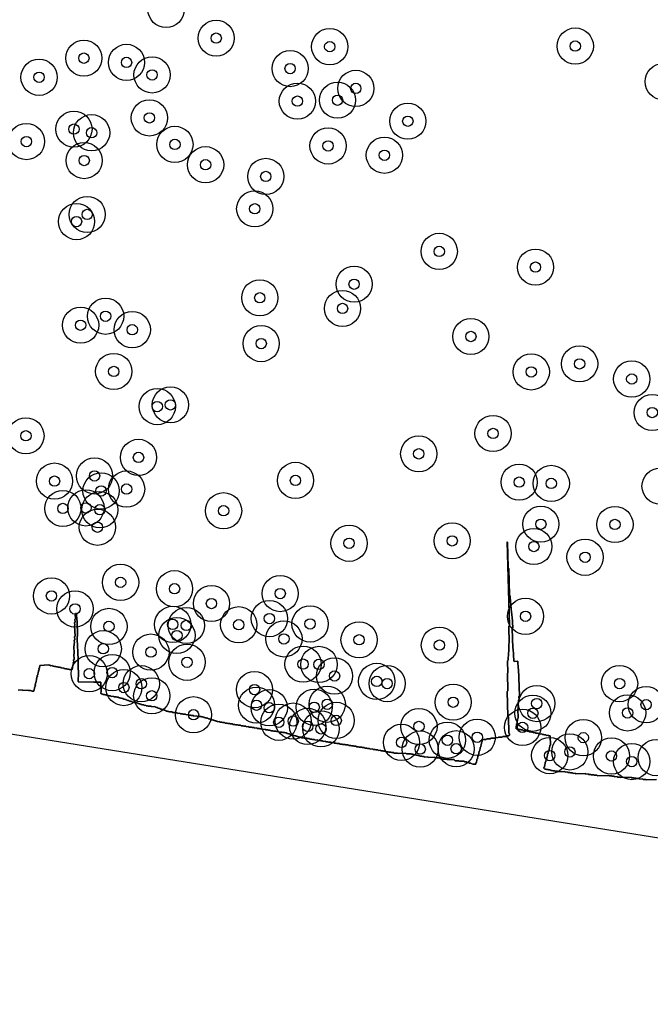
# Model space of a CAD drawing. Header units: inches. Extents: x 128668 to 131679, y 413272 to 413787.
# Tile 26 of 116: x 129471 to 129532, y 413357 to 413452. Entities that reach past the tile are written whole.
import ezdxf

# ---------------------------------------------------------------- set-up
doc = ezdxf.new("R2010")
doc.units = ezdxf.units.IN
doc.header["$MEASUREMENT"] = 0
doc.header["$PDMODE"] = 33
doc.header["$PDSIZE"] = -3
for name, color, linetype in [('Niet gedetecteerde gebieden (D-gebied) (ca. 44.659 m2)', 1, 'Continuous'), ('Onderzoeksgebied Capelsche UW (ca. 743.790 m2)', 5, 'Continuous'), ('Significante objecten binnen onderzoeksgebied', 3, 'Continuous'), ('Veiligheidsmarge objecten d.d. 230531', 6, 'Continuous'), ('Vrijgegeven gebieden (A+B gebied) (ca. 609.035 m2)', 3, 'Continuous')]:
    doc.layers.add(name, color=color, linetype=linetype)

msp = doc.modelspace()

# ---------------------------------------------------------------- linework, layer by layer
at = {"layer": 'Niet gedetecteerde gebieden (D-gebied) (ca. 44.659 m2)'}
for points in [[(129632.556, 413357.073), (129323.522, 413406.683), (129137.652, 413441.079), (128950.885, 413475.908)], [(129470.633, 413387.435), (129471.032, 413387.462), (129471.085, 413387.416), (129471.584, 413387.45), (129471.637, 413387.403), (129471.837, 413387.417), (129471.89, 413387.37), (129471.94, 413387.374), (129471.994, 413387.327), (129472.143, 413387.337), (129472.14, 413387.387), (129472.186, 413387.441), (129472.179, 413387.54), (129472.226, 413387.594), (129472.219, 413387.694), (129472.266, 413387.747), (129472.259, 413387.847), (129472.305, 413387.9), (129472.295, 413388.049), (129472.341, 413388.103), (129472.334, 413388.203), (129472.381, 413388.256), (129472.374, 413388.356), (129472.421, 413388.409), (129472.41, 413388.558), (129472.457, 413388.612), (129472.45, 413388.712), (129472.497, 413388.765), (129472.49, 413388.865), (129472.536, 413388.918), (129472.529, 413389.018), (129472.576, 413389.071), (129472.569, 413389.171), (129472.615, 413389.224), (129472.609, 413389.324), (129472.655, 413389.377), (129472.645, 413389.527), (129472.691, 413389.58), (129472.685, 413389.68), (129472.731, 413389.733), (129472.724, 413389.833), (129473.572, 413389.891), (129473.626, 413389.844), (129473.725, 413389.851), (129473.778, 413389.805), (129473.928, 413389.815), (129473.981, 413389.768), (129474.081, 413389.775), (129474.135, 413389.729), (129474.284, 413389.739), (129474.337, 413389.692), (129474.437, 413389.699), (129474.49, 413389.653), (129474.64, 413389.663), (129474.693, 413389.617), (129474.793, 413389.623), (129474.846, 413389.577), (129474.996, 413389.587), (129475.049, 413389.541), (129475.149, 413389.547), (129475.202, 413389.501), (129475.352, 413389.511), (129475.405, 413389.465), (129475.505, 413389.472), (129475.558, 413389.425), (129475.708, 413389.435), (129475.761, 413389.389), (129475.811, 413389.392), (129475.858, 413389.446), (129475.854, 413389.495), (129475.901, 413389.549), (129475.891, 413389.698), (129475.937, 413389.752), (129475.927, 413389.901), (129475.973, 413389.955), (129475.963, 413390.104), (129476.01, 413390.158), (129475.996, 413390.357), (129476.042, 413390.41), (129476.008, 413390.909), (129476.055, 413390.962), (129476.003, 413391.711), (129476.05, 413391.764), (129476.036, 413391.964), (129476.083, 413392.017), (129476.066, 413392.266), (129476.112, 413392.319), (129476.092, 413392.619), (129476.138, 413392.672), (129476.07, 413393.67), (129476.117, 413393.723), (129476.099, 413393.972), (129476.146, 413394.026), (129476.129, 413394.275), (129476.175, 413394.328), (129476.145, 413394.777), (129476.191, 413394.83), (129476.189, 413394.86), (129476.278, 413394.863), (129476.294, 413394.213), (129476.345, 413394.164), (129476.382, 413392.665), (129476.333, 413392.613), (129476.361, 413391.464), (129476.412, 413391.415), (129476.478, 413388.716), (129476.429, 413388.665), (129476.439, 413388.265), (129476.49, 413388.216), (129477.89, 413388.25), (129477.941, 413388.201), (129478.641, 413388.218), (129478.664, 413387.269), (129478.615, 413387.218), (129478.617, 413387.118), (129478.669, 413387.069), (129478.769, 413387.071), (129478.82, 413387.023), (129478.97, 413387.026), (129479.021, 413386.977), (129479.171, 413386.981), (129479.222, 413386.932), (129479.372, 413386.936), (129479.423, 413386.887), (129479.573, 413386.891), (129479.624, 413386.842), (129479.824, 413386.847), (129479.876, 413386.798), (129480.125, 413386.804), (129480.177, 413386.756), (129480.326, 413386.759), (129480.378, 413386.71), (129480.478, 413386.713), (129480.529, 413386.664), (129480.629, 413386.666), (129480.68, 413386.618), (129480.78, 413386.62), (129480.831, 413386.571), (129480.931, 413386.574), (129480.982, 413386.525), (129481.082, 413386.528), (129481.133, 413386.479), (129481.183, 413386.48), (129481.235, 413386.431), (129481.335, 413386.434), (129481.386, 413386.385), (129481.486, 413386.387), (129481.537, 413386.339), (129481.637, 413386.341), (129481.688, 413386.292), (129481.788, 413386.295), (129481.839, 413386.246), (129481.939, 413386.248), (129481.99, 413386.2), (129482.14, 413386.203), (129482.192, 413386.155), (129482.292, 413386.157), (129482.343, 413386.108), (129482.443, 413386.111), (129482.494, 413386.062), (129482.594, 413386.064), (129482.645, 413386.016), (129482.795, 413386.019), (129482.846, 413385.97), (129482.946, 413385.973), (129482.997, 413385.924), (129483.147, 413385.928), (129483.199, 413385.879), (129483.499, 413385.886), (129483.55, 413385.837), (129483.85, 413385.845), (129483.901, 413385.796), (129483.951, 413385.797), (129484.002, 413385.748), (129484.102, 413385.751), (129484.153, 413385.702), (129484.203, 413385.703), (129484.254, 413385.655), (129484.354, 413385.657), (129484.405, 413385.608), (129484.505, 413385.611), (129484.557, 413385.562), (129484.657, 413385.564), (129484.708, 413385.516), (129484.808, 413385.518), (129484.859, 413385.469), (129484.909, 413385.47), (129484.96, 413385.422), (129485.06, 413385.424), (129485.111, 413385.375), (129485.211, 413385.378), (129485.262, 413385.329), (129485.512, 413385.335), (129485.563, 413385.286), (129485.764, 413385.291), (129485.815, 413385.242), (129486.015, 413385.247), (129486.066, 413385.198), (129486.266, 413385.203), (129486.317, 413385.155), (129486.517, 413385.159), (129486.568, 413385.111), (129486.818, 413385.117), (129486.869, 413385.068), (129487.069, 413385.073), (129487.12, 413385.024), (129487.32, 413385.029), (129487.371, 413384.98), (129487.571, 413384.985), (129487.622, 413384.936), (129487.922, 413384.944), (129487.974, 413384.895), (129488.323, 413384.903), (129488.375, 413384.855), (129488.525, 413384.858), (129488.576, 413384.81), (129488.676, 413384.812), (129488.727, 413384.763), (129488.827, 413384.766), (129488.878, 413384.717), (129488.978, 413384.719), (129489.029, 413384.67), (129489.129, 413384.673), (129489.181, 413384.624), (129489.28, 413384.627), (129489.332, 413384.578), (129489.432, 413384.58), (129489.483, 413384.532), (129489.583, 413384.534), (129489.634, 413384.485), (129489.734, 413384.488), (129489.785, 413384.439), (129489.885, 413384.441), (129489.936, 413384.392), (129490.086, 413384.396), (129490.137, 413384.347), (129490.337, 413384.352), (129490.389, 413384.304), (129490.589, 413384.308), (129490.64, 413384.26), (129490.84, 413384.264), (129490.891, 413384.216), (129491.091, 413384.221), (129491.142, 413384.172), (129491.342, 413384.177), (129491.393, 413384.128), (129491.593, 413384.133), (129491.644, 413384.084), (129491.844, 413384.089), (129491.895, 413384.04), (129492.145, 413384.046), (129492.196, 413383.997), (129492.396, 413384.002), (129492.448, 413383.953), (129492.647, 413383.958), (129492.699, 413383.91), (129492.899, 413383.915), (129492.95, 413383.866), (129493.2, 413383.872), (129493.251, 413383.823), (129493.451, 413383.828), (129493.502, 413383.779), (129493.702, 413383.784), (129493.753, 413383.735), (129493.953, 413383.74), (129494.004, 413383.691), (129494.204, 413383.696), (129494.255, 413383.648), (129494.505, 413383.654), (129494.556, 413383.605), (129494.756, 413383.61), (129494.808, 413383.561), (129495.008, 413383.566), (129495.059, 413383.517), (129495.259, 413383.522), (129495.31, 413383.473), (129495.56, 413383.479), (129495.611, 413383.43), (129495.811, 413383.435), (129495.862, 413383.387), (129496.162, 413383.394), (129496.213, 413383.345), (129496.413, 413383.35), (129496.464, 413383.301), (129496.564, 413383.304), (129496.615, 413383.255), (129496.715, 413383.257), (129496.767, 413383.209), (129496.867, 413383.211), (129496.918, 413383.162), (129497.018, 413383.165), (129497.069, 413383.116), (129497.169, 413383.118), (129497.22, 413383.069), (129497.32, 413383.072), (129497.371, 413383.023), (129497.471, 413383.026), (129497.522, 413382.977), (129497.622, 413382.979), (129497.674, 413382.931), (129497.774, 413382.933), (129497.825, 413382.884), (129497.975, 413382.888), (129498.026, 413382.839), (129498.226, 413382.844), (129498.277, 413382.795), (129498.527, 413382.801), (129498.578, 413382.753), (129498.778, 413382.757), (129498.829, 413382.709), (129499.029, 413382.713), (129499.08, 413382.665), (129499.28, 413382.67), (129499.332, 413382.621), (129499.581, 413382.627), (129499.633, 413382.578), (129499.832, 413382.583), (129499.884, 413382.534), (129500.084, 413382.539), (129500.135, 413382.49), (129500.335, 413382.495), (129500.386, 413382.446), (129500.586, 413382.451), (129500.637, 413382.402), (129500.887, 413382.409), (129500.938, 413382.36), (129501.138, 413382.365), (129501.189, 413382.316), (129501.389, 413382.321), (129501.44, 413382.272), (129501.69, 413382.278), (129501.742, 413382.229), (129501.942, 413382.234), (129501.993, 413382.185), (129502.243, 413382.192), (129502.294, 413382.143), (129502.544, 413382.149), (129502.595, 413382.1), (129502.795, 413382.105), (129502.846, 413382.056), (129503.046, 413382.061), (129503.097, 413382.012), (129503.297, 413382.017), (129503.348, 413381.968), (129503.548, 413381.973), (129503.599, 413381.924), (129503.849, 413381.931), (129503.9, 413381.882), (129504.1, 413381.887), (129504.152, 413381.838), (129504.352, 413381.843), (129504.403, 413381.794), (129504.603, 413381.799), (129504.654, 413381.75), (129504.904, 413381.756), (129504.955, 413381.707), (129505.155, 413381.712), (129505.206, 413381.663), (129505.406, 413381.668), (129505.457, 413381.62), (129505.657, 413381.624), (129505.708, 413381.576), (129505.908, 413381.581), (129505.959, 413381.532), (129506.159, 413381.537), (129506.211, 413381.488), (129506.411, 413381.493), (129506.462, 413381.444), (129506.662, 413381.449), (129506.713, 413381.4), (129506.913, 413381.405), (129506.964, 413381.356), (129507.314, 413381.365), (129507.365, 413381.316), (129508.115, 413381.334), (129508.166, 413381.286), (129508.616, 413381.296), (129508.667, 413381.248), (129508.817, 413381.251), (129508.868, 413381.203), (129509.018, 413381.206), (129509.069, 413381.157), (129509.219, 413381.161), (129509.271, 413381.112), (129509.42, 413381.116), (129509.472, 413381.067), (129509.672, 413381.072), (129509.723, 413381.023), (129509.873, 413381.027), (129509.924, 413380.978), (129510.224, 413380.986), (129510.275, 413380.937), (129510.875, 413380.951), (129510.926, 413380.902), (129511.326, 413380.912), (129511.377, 413380.863), (129511.427, 413380.865), (129511.478, 413380.816), (129511.578, 413380.818), (129511.629, 413380.77), (129512.029, 413380.779), (129512.08, 413380.731), (129512.78, 413380.748), (129512.781, 413380.698), (129512.884, 413380.6), (129513.234, 413380.609), (129513.285, 413380.56), (129513.735, 413380.571), (129513.786, 413380.522), (129513.986, 413380.527), (129514.088, 413380.429), (129514.188, 413380.432), (129514.239, 413380.383), (129514.389, 413380.387), (129514.44, 413380.338), (129514.592, 413380.292), (129514.891, 413380.299), (129514.889, 413380.399), (129514.938, 413380.45), (129514.935, 413380.55), (129514.984, 413380.601), (129514.981, 413380.751), (129515.029, 413380.802), (129515.027, 413380.902), (129515.076, 413380.953), (129515.073, 413381.054), (129515.122, 413381.105), (129515.12, 413381.205), (129515.168, 413381.256), (129515.165, 413381.406), (129515.213, 413381.457), (129515.211, 413381.557), (129515.26, 413381.608), (129515.257, 413381.708), (129515.306, 413381.759), (129515.302, 413381.909), (129515.351, 413381.96), (129515.349, 413382.06), (129515.398, 413382.112), (129515.394, 413382.262), (129515.443, 413382.313), (129515.44, 413382.413), (129515.489, 413382.464), (129515.486, 413382.564), (129515.535, 413382.615), (129515.534, 413382.665), (129515.884, 413382.674), (129515.933, 413382.725), (129516.283, 413382.733), (129516.331, 413382.784), (129516.681, 413382.793), (129516.73, 413382.844), (129517.03, 413382.852), (129517.079, 413382.903), (129517.429, 413382.911), (129517.477, 413382.962), (129517.827, 413382.971), (129517.876, 413383.022), (129518.076, 413383.027), (129518.125, 413383.078), (129518.121, 413383.228), (129518.07, 413383.277), (129518.031, 413384.876), (129517.98, 413384.925), (129517.921, 413387.324), (129517.97, 413387.375), (129517.929, 413389.075), (129517.977, 413389.126), (129517.949, 413390.276), (129517.998, 413390.327), (129517.99, 413390.677), (129518.038, 413390.728), (129518.03, 413391.078), (129518.079, 413391.129), (129518.059, 413391.929), (129518.108, 413391.98), (129518.068, 413393.629), (129518.117, 413393.68), (129517.92, 413401.773), (129517.933, 413401.76), (129518.01, 413399.262), (129518.062, 413399.213), (129518.142, 413396.615), (129518.193, 413396.566), (129518.215, 413395.867), (129518.266, 413395.818), (129518.286, 413395.168), (129518.338, 413395.12), (129518.353, 413394.62), (129518.405, 413394.572), (129518.439, 413393.472), (129518.39, 413393.421), (129518.451, 413391.472), (129518.502, 413391.424), (129518.537, 413390.274), (129518.589, 413390.226), (129518.939, 413390.236), (129518.96, 413389.537), (129519.012, 413389.488), (129519.092, 413386.89), (129519.044, 413386.838), (129519.053, 413386.539), (129519.004, 413386.487), (129519.014, 413386.187), (129518.965, 413386.136), (129518.979, 413385.686), (129518.931, 413385.634), (129518.958, 413384.735), (129518.91, 413384.683), (129518.916, 413384.484), (129518.868, 413384.432), (129518.874, 413384.232), (129518.825, 413384.181), (129518.83, 413384.031), (129518.782, 413383.979), (129518.786, 413383.829), (129518.738, 413383.778), (129518.789, 413383.729), (129518.841, 413383.681), (129518.991, 413383.685), (129519.042, 413383.637), (129519.192, 413383.642), (129519.244, 413383.593), (129519.394, 413383.598), (129519.445, 413383.549), (129519.595, 413383.554), (129519.647, 413383.506), (129519.797, 413383.51), (129519.848, 413383.462), (129519.998, 413383.466), (129520.049, 413383.418), (129520.249, 413383.424), (129520.301, 413383.376), (129520.401, 413383.379), (129520.452, 413383.33), (129520.602, 413383.335), (129520.654, 413383.287), (129520.854, 413383.293), (129520.905, 413383.244), (129521.055, 413383.249), (129521.107, 413383.201), (129521.256, 413383.205), (129521.308, 413383.157), (129521.458, 413383.161), (129521.509, 413383.113), (129521.659, 413383.117), (129521.711, 413383.069), (129521.861, 413383.074), (129521.912, 413383.025), (129522.062, 413383.03), (129522.09, 413382.13), (129522.041, 413382.079), (129522.045, 413381.979), (129521.996, 413381.927), (129521.999, 413381.828), (129521.951, 413381.776), (129521.955, 413381.626), (129521.907, 413381.574), (129521.91, 413381.475), (129521.862, 413381.423), (129521.865, 413381.323), (129521.816, 413381.272), (129521.821, 413381.122), (129521.773, 413381.07), (129521.776, 413380.97), (129521.727, 413380.919), (129521.73, 413380.819), (129521.682, 413380.767), (129521.685, 413380.667), (129521.637, 413380.616), (129521.64, 413380.516), (129521.591, 413380.464), (129521.596, 413380.314), (129521.547, 413380.263), (129521.55, 413380.163), (129521.502, 413380.111), (129521.505, 413380.012), (129521.457, 413379.96), (129521.458, 413379.91), (129521.561, 413379.813), (129521.661, 413379.816), (129521.713, 413379.768), (129521.863, 413379.772), (129521.914, 413379.724), (129522.064, 413379.729), (129522.115, 413379.68), (129522.265, 413379.685), (129522.317, 413379.636), (129522.517, 413379.643), (129522.568, 413379.594), (129522.768, 413379.6), (129522.82, 413379.552), (129523.469, 413379.572), (129523.521, 413379.523), (129523.721, 413379.53), (129523.772, 413379.481), (129523.972, 413379.487), (129524.024, 413379.439), (129524.224, 413379.445), (129524.275, 413379.397), (129524.475, 413379.403), (129524.527, 413379.354), (129525.476, 413379.384), (129525.527, 413379.335), (129525.727, 413379.341), (129525.779, 413379.293), (129525.979, 413379.299), (129526.03, 413379.251), (129526.28, 413379.258), (129526.332, 413379.21), (129526.582, 413379.218), (129526.633, 413379.169), (129527.733, 413379.203), (129527.784, 413379.155), (129527.984, 413379.161), (129528.035, 413379.113), (129528.235, 413379.119), (129528.287, 413379.07), (129528.537, 413379.078), (129528.588, 413379.03), (129528.788, 413379.036), (129528.84, 413378.987), (129529.889, 413379.02), (129529.94, 413378.971), (129530.14, 413378.977), (129530.192, 413378.929), (129530.392, 413378.935), (129530.443, 413378.887), (129530.693, 413378.894), (129530.745, 413378.846), (129530.995, 413378.854), (129531.046, 413378.805), (129531.296, 413378.813), (129531.348, 413378.764), (129532.347, 413378.795)]]:
    msp.add_lwpolyline(points, dxfattribs=at)
at = {"layer": 'Onderzoeksgebied Capelsche UW (ca. 743.790 m2)'}
msp.add_lwpolyline([(129632.556, 413357.073), (129323.522, 413406.683), (129137.652, 413441.079), (128950.884, 413475.908)], dxfattribs=at)
at = {"layer": 'Significante objecten binnen onderzoeksgebied'}
for p in [(129489.779, 413450.464), (129500.753, 413449.641), (129524.494, 413449.7), (129476.99, 413448.53), (129481.111, 413448.124), (129496.93, 413447.524), (129472.654, 413446.679), (129483.58, 413446.911), (129503.274, 413445.611), (129501.507, 413444.467), (129497.629, 413444.376), (129483.32, 413442.756), (129476.027, 413441.67), (129508.305, 413442.435), (129477.74, 413441.326), (129471.43, 413440.467), (129485.791, 413440.197), (129500.593, 413440.045), (129506.037, 413439.145), (129477.019, 413438.632), (129488.757, 413438.232), (129494.573, 413437.098), (129493.507, 413433.968), (129477.313, 413433.423), (129476.282, 413432.732), (129511.342, 413429.856), (129520.644, 413428.332), (129503.112, 413426.683), (129493.995, 413425.368), (129479.094, 413423.584), (129501.992, 413424.338), (129476.677, 413422.717), (129481.672, 413422.285), (129514.399, 413421.625), (129494.131, 413420.935), (129524.911, 413418.982), (129479.874, 413418.248), (129520.237, 413418.202), (129529.946, 413417.517), (129485.353, 413415.018), (129484.089, 413414.849), (129531.936, 413414.274), (129516.539, 413412.254), (129471.388, 413412.029), (129509.36, 413410.284), (129482.27, 413409.943), (129474.151, 413407.648), (129478.02, 413408.148), (129497.445, 413407.72), (129519.068, 413407.55), (129522.171, 413407.423), (129478.65, 413406.697), (129481.119, 413406.88), (129474.963, 413405.005), (129477.191, 413405.056), (129478.538, 413404.881), (129490.494, 413404.783), (129478.297, 413403.189), (129521.162, 413403.484), (129528.329, 413403.458), (129502.624, 413401.634), (129512.593, 413401.87), (129520.488, 413401.323), (129525.434, 413400.284), (129480.541, 413397.862), (129485.753, 413397.248), (129473.857, 413396.543), (129495.969, 413396.774), (129476.133, 413395.288), (129489.322, 413395.815), (129494.921, 413394.354), (129519.68, 413394.577), (129479.417, 413393.6), (129485.574, 413393.797), (129486.893, 413393.692), (129491.957, 413393.761), (129498.852, 413393.837), (129485.987, 413392.721), (129496.333, 413392.393), (129503.592, 413392.308), (129478.862, 413391.446), (129511.358, 413391.794), (129483.476, 413391.121), (129486.959, 413390.134), (129498.174, 413389.953), (129499.717, 413389.929), (129477.509, 413389.034), (129479.719, 413389.134), (129501.221, 413388.809), (129505.297, 413388.291), (129480.853, 413387.688), (129482.538, 413388.065), (129493.484, 413387.491), (129506.304, 413388.07), (129528.774, 413388.073), (129483.552, 413386.896), (129493.68, 413385.987), (129494.913, 413385.745), (129499.255, 413385.782), (129500.515, 413386.079), (129512.692, 413386.276), (129520.764, 413386.143), (129531.341, 413386.038), (129487.591, 413385.062), (129501.379, 413384.518), (129520.392, 413385.207), (129529.553, 413385.24), (129495.832, 413384.336), (129497.222, 413384.451), (129498.624, 413383.94), (129499.911, 413383.696), (129509.381, 413383.929), (129519.399, 413383.845), (129512.127, 413382.598), (129515.015, 413382.886), (129525.27, 413382.848), (129507.695, 413382.395), (129509.498, 413381.748), (129512.977, 413381.775), (129522.017, 413381.112), (129523.968, 413381.469), (129527.989, 413381.075), (129529.948, 413380.537)]:
    msp.add_point(p, dxfattribs=at)
at = {"layer": 'Veiligheidsmarge objecten d.d. 230531', "color": 6, "linetype": 'Continuous', "lineweight": 25}
for centre in [(129484.935, 413453.23), (129489.779, 413450.464), (129500.753, 413449.641), (129524.494, 413449.7), (129476.99, 413448.53), (129481.111, 413448.124), (129496.93, 413447.524), (129472.654, 413446.679), (129483.58, 413446.911), (129532.984, 413446.259), (129503.274, 413445.611), (129497.629, 413444.376), (129501.507, 413444.467), (129483.32, 413442.756), (129508.305, 413442.435), (129476.027, 413441.67), (129477.74, 413441.326), (129471.43, 413440.467), (129485.791, 413440.197), (129500.593, 413440.045), (129477.019, 413438.632), (129506.037, 413439.145), (129488.757, 413438.232), (129494.573, 413437.098), (129493.507, 413433.968), (129476.282, 413432.732), (129477.313, 413433.423), (129511.342, 413429.856), (129520.644, 413428.332), (129503.112, 413426.683), (129493.995, 413425.368), (129501.992, 413424.338), (129479.094, 413423.584), (129476.677, 413422.717), (129481.672, 413422.285), (129514.399, 413421.625), (129494.131, 413420.935), (129524.911, 413418.982), (129479.874, 413418.248), (129520.237, 413418.202), (129529.946, 413417.517), (129484.089, 413414.849), (129485.353, 413415.018), (129531.936, 413414.274), (129471.388, 413412.029), (129516.539, 413412.254), (129482.27, 413409.943), (129509.36, 413410.284), (129478.02, 413408.148), (129474.151, 413407.648), (129497.445, 413407.72), (129519.068, 413407.55), (129522.171, 413407.423), (129532.689, 413407.159), (129478.65, 413406.697), (129481.119, 413406.88), (129474.963, 413405.005), (129477.191, 413405.056), (129478.538, 413404.881), (129490.494, 413404.783), (129521.162, 413403.484), (129528.329, 413403.458), (129478.297, 413403.189), (129502.624, 413401.634), (129512.593, 413401.87), (129520.488, 413401.323), (129525.434, 413400.284), (129480.541, 413397.862), (129473.857, 413396.543), (129485.753, 413397.248), (129495.969, 413396.774), (129489.322, 413395.815), (129476.133, 413395.288), (129485.574, 413393.797), (129486.893, 413393.692), (129491.957, 413393.761), (129494.921, 413394.354), (129498.852, 413393.837), (129519.68, 413394.577), (129479.417, 413393.6), (129485.987, 413392.721), (129496.333, 413392.393), (129503.592, 413392.308), (129511.358, 413391.794), (129478.862, 413391.446), (129483.476, 413391.121), (129486.959, 413390.134), (129498.174, 413389.953), (129499.717, 413389.929), (129477.509, 413389.034), (129479.719, 413389.134), (129482.538, 413388.065), (129501.221, 413388.809), (129505.297, 413388.291), (129506.304, 413388.07), (129528.774, 413388.073), (129480.853, 413387.688), (129493.484, 413387.491), (129483.552, 413386.896), (129500.515, 413386.079), (129512.692, 413386.276), (129520.764, 413386.143), (129493.68, 413385.987), (129494.913, 413385.745), (129499.255, 413385.782), (129520.392, 413385.207), (129529.553, 413385.24), (129531.341, 413386.038), (129487.591, 413385.062), (129495.832, 413384.336), (129497.222, 413384.451), (129501.379, 413384.518), (129498.624, 413383.94), (129499.911, 413383.696), (129509.381, 413383.929), (129519.399, 413383.845), (129507.695, 413382.395), (129512.127, 413382.598), (129515.015, 413382.886), (129525.27, 413382.848), (129509.498, 413381.748), (129512.977, 413381.775), (129523.968, 413381.469), (129522.017, 413381.112), (129527.989, 413381.075), (129529.948, 413380.537), (129532.309, 413380.917)]:
    msp.add_circle(centre, 1.75, dxfattribs=at)
at = {"layer": 'Vrijgegeven gebieden (A+B gebied) (ca. 609.035 m2)'}
msp.add_lwpolyline([(129532.347, 413378.795), (129531.348, 413378.764), (129531.296, 413378.813), (129531.046, 413378.805), (129530.995, 413378.854), (129530.745, 413378.846), (129530.693, 413378.894), (129530.443, 413378.887), (129530.392, 413378.935), (129530.192, 413378.929), (129530.14, 413378.977), (129529.94, 413378.971), (129529.889, 413379.02), (129528.84, 413378.987), (129528.788, 413379.036), (129528.588, 413379.03), (129528.537, 413379.078), (129528.287, 413379.07), (129528.235, 413379.119), (129528.035, 413379.113), (129527.984, 413379.161), (129527.784, 413379.155), (129527.733, 413379.203), (129526.633, 413379.169), (129526.582, 413379.218), (129526.332, 413379.21), (129526.28, 413379.258), (129526.03, 413379.251), (129525.979, 413379.299), (129525.779, 413379.293), (129525.727, 413379.341), (129525.527, 413379.335), (129525.476, 413379.384), (129524.527, 413379.354), (129524.475, 413379.403), (129524.275, 413379.397), (129524.224, 413379.445), (129524.024, 413379.439), (129523.972, 413379.487), (129523.772, 413379.481), (129523.721, 413379.53), (129523.521, 413379.523), (129523.469, 413379.572), (129522.82, 413379.552), (129522.768, 413379.6), (129522.568, 413379.594), (129522.517, 413379.643), (129522.317, 413379.636), (129522.265, 413379.685), (129522.115, 413379.68), (129522.064, 413379.729), (129521.914, 413379.724), (129521.863, 413379.772), (129521.713, 413379.768), (129521.661, 413379.816), (129521.561, 413379.813), (129521.458, 413379.91), (129521.457, 413379.96), (129521.505, 413380.012), (129521.502, 413380.111), (129521.55, 413380.163), (129521.547, 413380.263), (129521.596, 413380.314), (129521.591, 413380.464), (129521.64, 413380.516), (129521.637, 413380.616), (129521.685, 413380.667), (129521.682, 413380.767), (129521.73, 413380.819), (129521.727, 413380.919), (129521.776, 413380.97), (129521.773, 413381.07), (129521.821, 413381.122), (129521.816, 413381.272), (129521.865, 413381.323), (129521.862, 413381.423), (129521.91, 413381.475), (129521.907, 413381.574), (129521.955, 413381.626), (129521.951, 413381.776), (129521.999, 413381.828), (129521.996, 413381.927), (129522.045, 413381.979), (129522.041, 413382.079), (129522.09, 413382.13), (129522.062, 413383.03), (129521.912, 413383.025), (129521.861, 413383.074), (129521.711, 413383.069), (129521.659, 413383.117), (129521.509, 413383.113), (129521.458, 413383.161), (129521.308, 413383.157), (129521.256, 413383.205), (129521.107, 413383.201), (129521.055, 413383.249), (129520.905, 413383.244), (129520.854, 413383.293), (129520.654, 413383.287), (129520.602, 413383.335), (129520.452, 413383.33), (129520.401, 413383.379), (129520.301, 413383.376), (129520.249, 413383.424), (129520.049, 413383.418), (129519.998, 413383.466), (129519.848, 413383.462), (129519.797, 413383.51), (129519.647, 413383.506), (129519.595, 413383.554), (129519.445, 413383.549), (129519.394, 413383.598), (129519.244, 413383.593), (129519.192, 413383.642), (129519.042, 413383.637), (129518.991, 413383.685), (129518.841, 413383.681), (129518.789, 413383.729), (129518.738, 413383.778), (129518.786, 413383.829), (129518.782, 413383.979), (129518.83, 413384.031), (129518.825, 413384.181), (129518.874, 413384.232), (129518.868, 413384.432), (129518.916, 413384.484), (129518.91, 413384.683), (129518.958, 413384.735), (129518.931, 413385.634), (129518.979, 413385.686), (129518.965, 413386.136), (129519.014, 413386.187), (129519.004, 413386.487), (129519.053, 413386.539), (129519.044, 413386.838), (129519.092, 413386.89), (129519.012, 413389.488), (129518.96, 413389.537), (129518.939, 413390.236), (129518.589, 413390.226), (129518.537, 413390.274), (129518.502, 413391.424), (129518.451, 413391.472), (129518.39, 413393.421), (129518.439, 413393.472), (129518.405, 413394.572), (129518.353, 413394.62), (129518.338, 413395.12), (129518.286, 413395.168), (129518.266, 413395.818), (129518.215, 413395.867), (129518.193, 413396.566), (129518.142, 413396.615), (129518.062, 413399.213), (129518.01, 413399.262), (129517.933, 413401.76), (129517.92, 413401.773), (129518.117, 413393.68), (129518.068, 413393.629), (129518.108, 413391.98), (129518.059, 413391.929), (129518.079, 413391.129), (129518.03, 413391.078), (129518.038, 413390.728), (129517.99, 413390.677), (129517.998, 413390.327), (129517.949, 413390.276), (129517.977, 413389.126), (129517.929, 413389.075), (129517.97, 413387.375), (129517.921, 413387.324), (129517.98, 413384.925), (129518.031, 413384.876), (129518.07, 413383.277), (129518.121, 413383.228), (129518.125, 413383.078), (129518.076, 413383.027), (129517.876, 413383.022), (129517.827, 413382.971), (129517.477, 413382.962), (129517.429, 413382.911), (129517.079, 413382.903), (129517.03, 413382.852), (129516.73, 413382.844), (129516.681, 413382.793), (129516.331, 413382.784), (129516.283, 413382.733), (129515.933, 413382.725), (129515.884, 413382.674), (129515.534, 413382.665), (129515.535, 413382.615), (129515.486, 413382.564), (129515.489, 413382.464), (129515.44, 413382.413), (129515.443, 413382.313), (129515.394, 413382.262), (129515.398, 413382.112), (129515.349, 413382.06), (129515.351, 413381.96), (129515.302, 413381.909), (129515.306, 413381.759), (129515.257, 413381.708), (129515.26, 413381.608), (129515.211, 413381.557), (129515.213, 413381.457), (129515.165, 413381.406), (129515.168, 413381.256), (129515.12, 413381.205), (129515.122, 413381.105), (129515.073, 413381.054), (129515.076, 413380.953), (129515.027, 413380.902), (129515.029, 413380.802), (129514.981, 413380.751), (129514.984, 413380.601), (129514.935, 413380.55), (129514.938, 413380.45), (129514.889, 413380.399), (129514.891, 413380.299), (129514.592, 413380.292), (129514.44, 413380.338), (129514.389, 413380.387), (129514.239, 413380.383), (129514.188, 413380.432), (129514.088, 413380.429), (129513.986, 413380.527), (129513.786, 413380.522), (129513.735, 413380.571), (129513.285, 413380.56), (129513.234, 413380.609), (129512.884, 413380.6), (129512.781, 413380.698), (129512.78, 413380.748), (129512.08, 413380.731), (129512.029, 413380.779), (129511.629, 413380.77), (129511.578, 413380.818), (129511.478, 413380.816), (129511.427, 413380.865), (129511.377, 413380.863), (129511.326, 413380.912), (129510.926, 413380.902), (129510.875, 413380.951), (129510.275, 413380.937), (129510.224, 413380.986), (129509.924, 413380.978), (129509.873, 413381.027), (129509.723, 413381.023), (129509.672, 413381.072), (129509.472, 413381.067), (129509.42, 413381.116), (129509.271, 413381.112), (129509.219, 413381.161), (129509.069, 413381.157), (129509.018, 413381.206), (129508.868, 413381.203), (129508.817, 413381.251), (129508.667, 413381.248), (129508.616, 413381.296), (129508.166, 413381.286), (129508.115, 413381.334), (129507.365, 413381.316), (129507.314, 413381.365), (129506.964, 413381.356), (129506.913, 413381.405), (129506.713, 413381.4), (129506.662, 413381.449), (129506.462, 413381.444), (129506.411, 413381.493), (129506.211, 413381.488), (129506.159, 413381.537), (129505.959, 413381.532), (129505.908, 413381.581), (129505.708, 413381.576), (129505.657, 413381.624), (129505.457, 413381.62), (129505.406, 413381.668), (129505.206, 413381.663), (129505.155, 413381.712), (129504.955, 413381.707), (129504.904, 413381.756), (129504.654, 413381.75), (129504.603, 413381.799), (129504.403, 413381.794), (129504.352, 413381.843), (129504.152, 413381.838), (129504.1, 413381.887), (129503.9, 413381.882), (129503.849, 413381.931), (129503.599, 413381.924), (129503.548, 413381.973), (129503.348, 413381.968), (129503.297, 413382.017), (129503.097, 413382.012), (129503.046, 413382.061), (129502.846, 413382.056), (129502.795, 413382.105), (129502.595, 413382.1), (129502.544, 413382.149), (129502.294, 413382.143), (129502.243, 413382.192), (129501.993, 413382.185), (129501.942, 413382.234), (129501.742, 413382.229), (129501.69, 413382.278), (129501.44, 413382.272), (129501.389, 413382.321), (129501.189, 413382.316), (129501.138, 413382.365), (129500.938, 413382.36), (129500.887, 413382.409), (129500.637, 413382.402), (129500.586, 413382.451), (129500.386, 413382.446), (129500.335, 413382.495), (129500.135, 413382.49), (129500.084, 413382.539), (129499.884, 413382.534), (129499.832, 413382.583), (129499.633, 413382.578), (129499.581, 413382.627), (129499.332, 413382.621), (129499.28, 413382.67), (129499.08, 413382.665), (129499.029, 413382.713), (129498.829, 413382.709), (129498.778, 413382.757), (129498.578, 413382.753), (129498.527, 413382.801), (129498.277, 413382.795), (129498.226, 413382.844), (129498.026, 413382.839), (129497.975, 413382.888), (129497.825, 413382.884), (129497.774, 413382.933), (129497.674, 413382.931), (129497.622, 413382.979), (129497.522, 413382.977), (129497.471, 413383.026), (129497.371, 413383.023), (129497.32, 413383.072), (129497.22, 413383.069), (129497.169, 413383.118), (129497.069, 413383.116), (129497.018, 413383.165), (129496.918, 413383.162), (129496.867, 413383.211), (129496.767, 413383.209), (129496.715, 413383.257), (129496.615, 413383.255), (129496.564, 413383.304), (129496.464, 413383.301), (129496.413, 413383.35), (129496.213, 413383.345), (129496.162, 413383.394), (129495.862, 413383.387), (129495.811, 413383.435), (129495.611, 413383.43), (129495.56, 413383.479), (129495.31, 413383.473), (129495.259, 413383.522), (129495.059, 413383.517), (129495.008, 413383.566), (129494.808, 413383.561), (129494.756, 413383.61), (129494.556, 413383.605), (129494.505, 413383.654), (129494.255, 413383.648), (129494.204, 413383.696), (129494.004, 413383.691), (129493.953, 413383.74), (129493.753, 413383.735), (129493.702, 413383.784), (129493.502, 413383.779), (129493.451, 413383.828), (129493.251, 413383.823), (129493.2, 413383.872), (129492.95, 413383.866), (129492.899, 413383.915), (129492.699, 413383.91), (129492.647, 413383.958), (129492.448, 413383.953), (129492.396, 413384.002), (129492.196, 413383.997), (129492.145, 413384.046), (129491.895, 413384.04), (129491.844, 413384.089), (129491.644, 413384.084), (129491.593, 413384.133), (129491.393, 413384.128), (129491.342, 413384.177), (129491.142, 413384.172), (129491.091, 413384.221), (129490.891, 413384.216), (129490.84, 413384.264), (129490.64, 413384.26), (129490.589, 413384.308), (129490.389, 413384.304), (129490.337, 413384.352), (129490.137, 413384.347), (129490.086, 413384.396), (129489.936, 413384.392), (129489.885, 413384.441), (129489.785, 413384.439), (129489.734, 413384.488), (129489.634, 413384.485), (129489.583, 413384.534), (129489.483, 413384.532), (129489.432, 413384.58), (129489.332, 413384.578), (129489.28, 413384.627), (129489.181, 413384.624), (129489.129, 413384.673), (129489.029, 413384.67), (129488.978, 413384.719), (129488.878, 413384.717), (129488.827, 413384.766), (129488.727, 413384.763), (129488.676, 413384.812), (129488.576, 413384.81), (129488.525, 413384.858), (129488.375, 413384.855), (129488.323, 413384.903), (129487.974, 413384.895), (129487.922, 413384.944), (129487.622, 413384.936), (129487.571, 413384.985), (129487.371, 413384.98), (129487.32, 413385.029), (129487.12, 413385.024), (129487.069, 413385.073), (129486.869, 413385.068), (129486.818, 413385.117), (129486.568, 413385.111), (129486.517, 413385.159), (129486.317, 413385.155), (129486.266, 413385.203), (129486.066, 413385.198), (129486.015, 413385.247), (129485.815, 413385.242), (129485.764, 413385.291), (129485.563, 413385.286), (129485.512, 413385.335), (129485.262, 413385.329), (129485.211, 413385.378), (129485.111, 413385.375), (129485.06, 413385.424), (129484.96, 413385.422), (129484.909, 413385.47), (129484.859, 413385.469), (129484.808, 413385.518), (129484.708, 413385.516), (129484.657, 413385.564), (129484.557, 413385.562), (129484.505, 413385.611), (129484.405, 413385.608), (129484.354, 413385.657), (129484.254, 413385.655), (129484.203, 413385.703), (129484.153, 413385.702), (129484.102, 413385.751), (129484.002, 413385.748), (129483.951, 413385.797), (129483.901, 413385.796), (129483.85, 413385.845), (129483.55, 413385.837), (129483.499, 413385.886), (129483.199, 413385.879), (129483.147, 413385.928), (129482.997, 413385.924), (129482.946, 413385.973), (129482.846, 413385.97), (129482.795, 413386.019), (129482.645, 413386.016), (129482.594, 413386.064), (129482.494, 413386.062), (129482.443, 413386.111), (129482.343, 413386.108), (129482.292, 413386.157), (129482.192, 413386.155), (129482.14, 413386.203), (129481.99, 413386.2), (129481.939, 413386.248), (129481.839, 413386.246), (129481.788, 413386.295), (129481.688, 413386.292), (129481.637, 413386.341), (129481.537, 413386.339), (129481.486, 413386.387), (129481.386, 413386.385), (129481.335, 413386.434), (129481.235, 413386.431), (129481.183, 413386.48), (129481.133, 413386.479), (129481.082, 413386.528), (129480.982, 413386.525), (129480.931, 413386.574), (129480.831, 413386.571), (129480.78, 413386.62), (129480.68, 413386.618), (129480.629, 413386.666), (129480.529, 413386.664), (129480.478, 413386.713), (129480.378, 413386.71), (129480.326, 413386.759), (129480.177, 413386.756), (129480.125, 413386.804), (129479.876, 413386.798), (129479.824, 413386.847), (129479.624, 413386.842), (129479.573, 413386.891), (129479.423, 413386.887), (129479.372, 413386.936), (129479.222, 413386.932), (129479.171, 413386.981), (129479.021, 413386.977), (129478.97, 413387.026), (129478.82, 413387.023), (129478.769, 413387.071), (129478.669, 413387.069), (129478.617, 413387.118), (129478.615, 413387.218), (129478.664, 413387.269), (129478.641, 413388.218), (129477.941, 413388.201), (129477.89, 413388.25), (129476.49, 413388.216), (129476.439, 413388.265), (129476.429, 413388.665), (129476.478, 413388.716), (129476.412, 413391.415), (129476.361, 413391.464), (129476.333, 413392.613), (129476.382, 413392.665), (129476.345, 413394.164), (129476.294, 413394.213), (129476.278, 413394.863), (129476.189, 413394.86), (129476.191, 413394.83), (129476.145, 413394.777), (129476.175, 413394.328), (129476.129, 413394.275), (129476.146, 413394.026), (129476.099, 413393.972), (129476.117, 413393.723), (129476.07, 413393.67), (129476.138, 413392.672), (129476.092, 413392.619), (129476.112, 413392.319), (129476.066, 413392.266), (129476.083, 413392.017), (129476.036, 413391.964), (129476.05, 413391.764), (129476.003, 413391.711), (129476.055, 413390.962), (129476.008, 413390.909), (129476.042, 413390.41), (129475.996, 413390.357), (129476.01, 413390.158), (129475.963, 413390.104), (129475.973, 413389.955), (129475.927, 413389.901), (129475.937, 413389.752), (129475.891, 413389.698), (129475.901, 413389.549), (129475.854, 413389.495), (129475.858, 413389.446), (129475.811, 413389.392), (129475.761, 413389.389), (129475.708, 413389.435), (129475.558, 413389.425), (129475.505, 413389.472), (129475.405, 413389.465), (129475.352, 413389.511), (129475.202, 413389.501), (129475.149, 413389.547), (129475.049, 413389.541), (129474.996, 413389.587), (129474.846, 413389.577), (129474.793, 413389.623), (129474.693, 413389.617), (129474.64, 413389.663), (129474.49, 413389.653), (129474.437, 413389.699), (129474.337, 413389.692), (129474.284, 413389.739), (129474.135, 413389.729), (129474.081, 413389.775), (129473.981, 413389.768), (129473.928, 413389.815), (129473.778, 413389.805), (129473.725, 413389.851), (129473.626, 413389.844), (129473.572, 413389.891), (129472.724, 413389.833), (129472.731, 413389.733), (129472.685, 413389.68), (129472.691, 413389.58), (129472.645, 413389.527), (129472.655, 413389.377), (129472.609, 413389.324), (129472.615, 413389.224), (129472.569, 413389.171), (129472.576, 413389.071), (129472.529, 413389.018), (129472.536, 413388.918), (129472.49, 413388.865), (129472.497, 413388.765), (129472.45, 413388.712), (129472.457, 413388.612), (129472.41, 413388.558), (129472.421, 413388.409), (129472.374, 413388.356), (129472.381, 413388.256), (129472.334, 413388.203), (129472.341, 413388.103), (129472.295, 413388.049), (129472.305, 413387.9), (129472.259, 413387.847), (129472.266, 413387.747), (129472.219, 413387.694), (129472.226, 413387.594), (129472.179, 413387.54), (129472.186, 413387.441), (129472.14, 413387.387), (129472.143, 413387.337), (129471.994, 413387.327), (129471.94, 413387.374), (129471.89, 413387.37), (129471.837, 413387.417), (129471.637, 413387.403), (129471.584, 413387.45), (129471.085, 413387.416), (129471.032, 413387.462), (129470.633, 413387.435)], dxfattribs=at)

doc.saveas('drawing.dxf')
